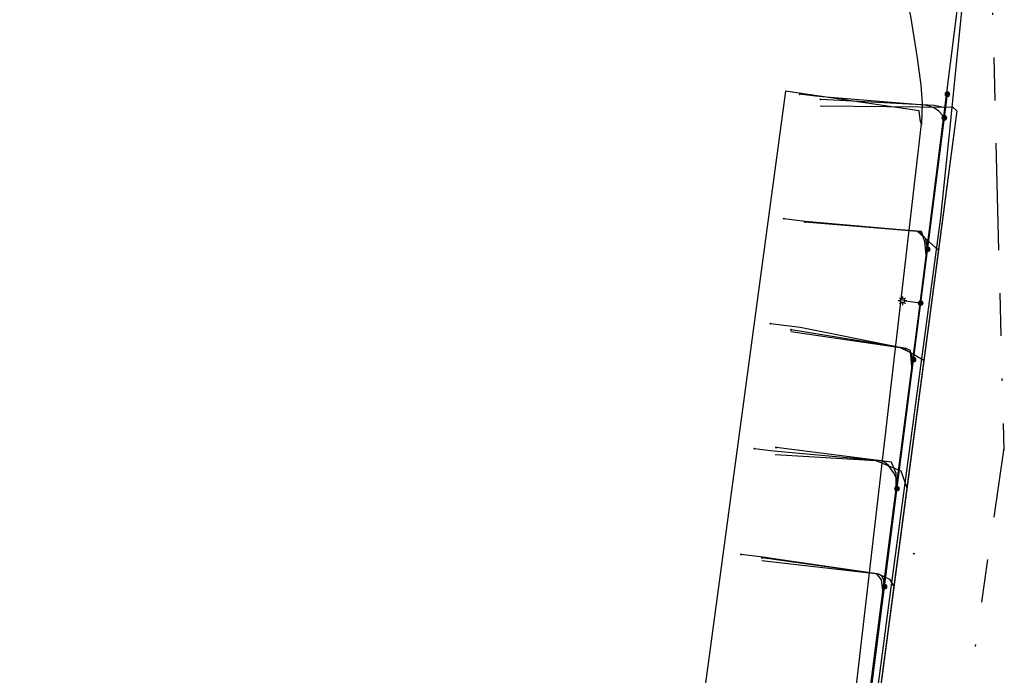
# Model space of a CAD drawing. Header units: metres. Extents: x 253430 to 254090, y 592748 to 593165.
# Tile 62 of 146: x 253817 to 253863, y 592810 to 592840. Entities that reach past the tile are written whole.
import ezdxf
from ezdxf.lldxf.tags import DXFTag

# ---------------------------------------------------------------- set-up
doc = ezdxf.new("R2010")
doc.units = ezdxf.units.M
doc.linetypes.add('RI-OVERIG-SO', pattern=[17, 5, -2, 2, -2, 0, -2, 2, -2])
for name, color, linetype in [('B-WE-IE-MEUBILAIR-S', 7, 'Continuous'), ('B-WE-KL-DATA-G', 90, 'KL-DATA-SO'), ('B-WE-KL-DATA_DUCT-G', 90, 'Continuous'), ('B-WE-KL-DATA_KABELBED-G', 90, 'Continuous'), ('B-WE-KL-ET_LS-G', 190, 'KL-LS-SO'), ('B-WE-KL-ET_LS_HULPSTUK-S', 190, 'Continuous'), ('B-WE-KL-ET_LS_KABELBED-G', 190, 'Continuous'), ('B-WE-KL-WATER-G', 170, 'KL-WATER-SO'), ('B-WE-KL-WATER_HULPSTUK-S', 170, 'Continuous'), ('B-WE-RI-VRIJVERVAL-G', 210, 'RI-OVERIG-SO'), ('B-WE-RI-VRIJVERVAL_HULPSTUK-S', 210, 'Continuous'), ('V-WE-KL-WATER-G', 170, 'V-KL-WATER-SO'), ('V-WE-KL-WATER_HULPSTUK-S', 170, 'Continuous')]:
    doc.layers.add(name, color=color, linetype=linetype)
doc.styles.add('NLCS-ISO', font='txt')
doc.styles.get("Standard").update_dxf_attribs({"font": 'simplex.shx'})
tags = doc.linetypes.add('KL-DATA-SO', pattern='A,4,-1,[101,NLCS.SHX,S=0.5,R=0,X=0,Y=0],-1,4,-1,["D",Standard,S=1,R=0,X=-0.25,Y=-0.5],-1.5', length=12.5).pattern_tags.tags
tags[18] = DXFTag(74, 10)
tags = doc.linetypes.add('KL-LS-SO', pattern='A,4,-1,[103,NLCS.SHX,S=0.75,R=0,X=0,Y=0],-1,4,-1,["L",Standard,S=1,R=0,X=0,Y=-0.5],-2', length=13).pattern_tags.tags
tags[18] = DXFTag(74, 10)
doc.linetypes.add('KL-WATER-SO', pattern='A,7,-0.5,[168,NLCS.SHX,S=0.75,R=0,X=0.75,Y=0],-2', length=9.5)
doc.linetypes.add('V-KL-WATER-SO', pattern='A,3.5,[24,NLCS.SHX,S=0.5,R=0,X=0,Y=0],3.5,-0.5,[168,NLCS.SHX,S=0.75,R=0,X=0.75,Y=0],-2', length=9.5)

# ---------------------------------------------------------------- blocks, each defined once
blk = doc.blocks.new('SKL-WTB_HULP_OVERIG-SO')
at = {"color": 0, "linetype": 'ByBlock', "lineweight": 18}
for points in [[(-0.14, 0.14), (0.14, -0.14)], [(0.14, 0.14), (-0.14, -0.14)]]:
    blk.add_lwpolyline(points, dxfattribs=at)
at = {"color": 0, "linetype": 'ByBlock', "lineweight": 18, "style": 'NLCS-ISO', "flags": 1}
for tag, p in [('TYPE', (1.5, 0)), ('OMSCHRIJVING', (1.5, -3)), ('LABEL', (1.5, -1.5))]:
    blk.add_attdef(tag, p, '', height=1, dxfattribs=at)
blk = doc.blocks.new('SKL-WTB_HULP_MOF-SO')
at = {"linetype": 'ByBlock', "lineweight": 18}
h = blk.add_hatch(color=0, dxfattribs=at)
h.dxf.hatch_style = 1
h.paths.add_polyline_path([(-0.5625, 0, 1), (0.5625, 0, 1)])
at = {"color": 0, "linetype": 'ByBlock', "lineweight": 18}
blk.add_circle((0, 0), 0.5625, dxfattribs=at)
at = {"color": 0, "linetype": 'ByBlock', "lineweight": 18, "style": 'NLCS-ISO', "flags": 1}
for tag, p in [('TYPE', (1.5, 0)), ('OMSCHRIJVING', (1.5, -3)), ('LABEL', (1.5, -1.5))]:
    blk.add_attdef(tag, p, '', height=1, dxfattribs=at)
blk = doc.blocks.new('SIE-MEUBILAIR_PAAL_LICHTMAST-SO')
for points in [[(-0.62, 0), (-1, 0)], [(-0.71, 0.71), (-0.44, 0.44)], [(0, 1), (0, 0.62)], [(0.44, 0.44), (0.71, 0.71)], [(1, 0), (0.62, 0)], [(-0.71, -0.71), (-0.44, -0.44)], [(0, -0.62), (0, -1)], [(0.44, -0.44), (0.71, -0.71)]]:
    blk.add_lwpolyline(points)
blk.add_circle((0, 0), 0.5)
blk = doc.blocks.new('SRI-HULP_OVERIG-SO')
at = {"color": 0, "linetype": 'ByBlock', "lineweight": 18}
for points in [[(-0.14, 0.14), (0.14, -0.14)], [(0.14, 0.14), (-0.14, -0.14)]]:
    blk.add_lwpolyline(points, dxfattribs=at)
at = {"color": 0, "linetype": 'ByBlock', "lineweight": 18, "style": 'NLCS-ISO', "flags": 1}
for tag, p in [('TYPE', (1.5, 0)), ('OMSCHRIJVING', (1.5, -3)), ('LABEL', (1.5, -1.5))]:
    blk.add_attdef(tag, p, '', height=1, dxfattribs=at)

msp = doc.modelspace()

# ---------------------------------------------------------------- linework, layer by layer
at = {"layer": 'B-WE-KL-DATA-G'}
for points in [[(253860.603, 592834.808), (253861.419, 592842.879), (253861.162, 592843.144), (253860.815, 592843.333), (253855.684, 592844.068), (253824.126, 592848.553), (253822.579, 592848.138)], [(253860.603, 592834.808), (253861.419, 592842.879), (253861.162, 592843.144), (253860.815, 592843.333), (253855.684, 592844.068), (253824.126, 592848.553), (253822.579, 592848.138)], [(253854.563, 592836.113), (253860.773, 592836.046), (253860.951, 592835.872), (253855.144, 592792.001), (253854.218, 592791.392), (253850.335, 592791.953), (253850.01, 592791.637), (253849.65, 592788.13), (253849.116, 592782.183), (253849.081, 592781.968), (253848.725, 592781.684), (253848.699, 592781.687), (253848.586, 592780.845), (253848.479, 592780.859)], [(253860.211, 592830.918), (253860.603, 592834.808)], [(253860.211, 592830.918), (253860.603, 592834.808)], [(253859.215, 592823.484), (253860.209, 592830.903), (253860.211, 592830.918)], [(253859.215, 592823.484), (253860.209, 592830.903), (253860.211, 592830.918)], [(253853.86, 592830.697), (253859.104, 592830.252), (253860.09, 592829.367), (253855.144, 592792.001), (253854.218, 592791.392), (253850.335, 592791.953), (253850.01, 592791.637), (253849.65, 592788.13), (253849.116, 592782.183), (253849.081, 592781.968), (253848.725, 592781.684), (253848.699, 592781.687), (253848.586, 592780.845), (253848.479, 592780.859)], [(253853.206, 592825.564), (253858.412, 592824.805), (253859.41, 592824.231), (253855.144, 592792.001), (253854.218, 592791.392), (253850.335, 592791.953), (253850.01, 592791.637), (253849.65, 592788.13), (253849.116, 592782.183), (253849.081, 592781.968), (253848.725, 592781.684), (253848.699, 592781.687), (253848.586, 592780.845), (253848.479, 592780.859)], [(253858.81, 592820.46), (253859.215, 592823.484)], [(253858.81, 592820.46), (253859.215, 592823.484)], [(253857.781, 592812.787), (253858.81, 592820.46)], [(253857.781, 592812.787), (253858.81, 592820.46)], [(253852.474, 592819.82), (253857.168, 592819.547), (253858.332, 592819.066), (253858.621, 592818.269), (253855.144, 592792.001), (253854.218, 592791.392), (253850.335, 592791.953), (253850.01, 592791.637), (253849.65, 592788.13), (253849.116, 592782.183), (253849.081, 592781.968), (253848.725, 592781.684), (253848.699, 592781.687), (253848.586, 592780.845), (253848.479, 592780.859)], [(253851.844, 592814.869), (253857.28, 592814.245), (253857.814, 592814.001), (253858.011, 592813.66), (253855.144, 592792.001), (253854.218, 592791.392), (253850.335, 592791.953), (253850.01, 592791.637), (253849.65, 592788.13), (253849.116, 592782.183), (253849.081, 592781.968), (253848.725, 592781.684), (253848.699, 592781.687), (253848.586, 592780.845), (253848.479, 592780.859)], [(253857.4, 592809.934), (253857.781, 592812.787)], [(253857.4, 592809.934), (253857.781, 592812.787)], [(253856.335, 592801.983), (253857.4, 592809.934)], [(253856.335, 592801.983), (253857.4, 592809.934)]]:
    msp.add_lwpolyline(points, dxfattribs=at)
at = {"layer": 'B-WE-KL-DATA_DUCT-G'}
msp.add_lwpolyline([(253860.951, 592835.872), (253855.144, 592792.001), (253854.218, 592791.392), (253850.335, 592791.953), (253850.01, 592791.637), (253849.65, 592788.13), (253849.116, 592782.183), (253849.081, 592781.968), (253848.978, 592781.886)], dxfattribs=at)
at = {"layer": 'B-WE-KL-DATA_KABELBED-G'}
for points in [[(253854.563, 592836.113), (253860.773, 592836.046), (253860.951, 592835.872)], [(253860.951, 592835.872), (253860.09, 592829.367)], [(253853.86, 592830.697), (253859.104, 592830.252), (253860.09, 592829.367)], [(253860.09, 592829.367), (253859.41, 592824.231)], [(253853.206, 592825.564), (253858.412, 592824.805), (253859.41, 592824.231)], [(253859.41, 592824.231), (253858.621, 592818.269)], [(253852.474, 592819.82), (253857.168, 592819.547), (253858.332, 592819.066), (253858.621, 592818.269)], [(253858.621, 592818.269), (253858.011, 592813.66)], [(253851.844, 592814.869), (253857.28, 592814.245), (253857.814, 592814.001), (253858.011, 592813.66)], [(253858.011, 592813.66), (253857.337, 592808.564)]]:
    msp.add_lwpolyline(points, dxfattribs=at)
at = {"layer": 'B-WE-KL-ET_LS-G'}
for points in [[(253794.197, 592787.212), (253794.266, 592787.986), (253794.568, 592788.369), (253795.628, 592788.498), (253817.57, 592785.592), (253845.856, 592781.705), (253846.964, 592781.543), (253847.625, 592781.497), (253848.01, 592781.618), (253848.113, 592781.873), (253848.292, 592782.25), (253849.088, 592788.21), (253849.744, 592791.467), (253849.905, 592791.929), (253850.787, 592792.145), (253852.685, 592791.954), (253853.968, 592791.93), (253854.391, 592792.146), (253854.927, 592792.934), (253860.513, 592836.657)], [(253848.993, 592781.308), (253848.625, 592781.512), (253848.324, 592781.76), (253848.292, 592782.25), (253849.088, 592788.21), (253849.744, 592791.467), (253849.905, 592791.929), (253850.787, 592792.145), (253852.685, 592791.954), (253853.968, 592791.93), (253854.391, 592792.146), (253854.927, 592792.934), (253860.513, 592836.657)], [(253860.371, 592835.549), (253860.269, 592835.685), (253860.104, 592835.863), (253859.905, 592836.002), (253859.681, 592836.097), (253859.441, 592836.142), (253854.853, 592836.511), (253854.355, 592836.563), (253853.612, 592836.658)], [(253859.587, 592829.409), (253859.512, 592829.899), (253859.186, 592830.247), (253853.862, 592830.715), (253852.871, 592830.841)], [(253859.266, 592826.898), (253858.417, 592827.004)], [(253858.928, 592824.254), (253858.776, 592824.587), (253858.298, 592824.821), (253853.634, 592825.757), (253852.246, 592825.934)], [(253858.158, 592818.229), (253858.146, 592818.539), (253858.102, 592818.777), (253857.987, 592818.99), (253857.754, 592819.303), (253857.673, 592819.392), (253857.58, 592819.459), (253857.474, 592819.503), (253857.356, 592819.526), (253852.742, 592819.946), (253852.245, 592820.001), (253851.502, 592820.096)], [(253857.574, 592813.652), (253857.546, 592813.91), (253857.514, 592814.032), (253857.444, 592814.139), (253857.345, 592814.217), (253857.225, 592814.256), (253852.509, 592814.943), (253852.013, 592815.01), (253850.873, 592815.156)]]:
    msp.add_lwpolyline(points, dxfattribs=at)
at = {"layer": 'B-WE-KL-ET_LS_KABELBED-G'}
msp.add_lwpolyline([(253849.088, 592788.21), (253849.744, 592791.467), (253849.905, 592791.929), (253850.787, 592792.145), (253852.685, 592791.954), (253853.968, 592791.93), (253854.391, 592792.146), (253854.927, 592792.934), (253860.513, 592836.657)], dxfattribs=at)
at = {"layer": 'B-WE-KL-WATER-G'}
for points in [[(253854.249, 592791.991), (253854.768, 592792.398), (253859.145, 592826.14), (253860.994, 592840.801), (253861.277, 592843.378), (253860.862, 592843.768), (253856.12, 592844.263), (253853.616, 592848.169)], [(253860.392, 592836.024), (253859.907, 592836.12), (253854.589, 592836.414)], [(253859.525, 592829.148), (253859.465, 592829.762), (253859.298, 592830.24), (253853.858, 592830.684)], [(253858.857, 592823.915), (253858.789, 592824.684), (253858.581, 592824.783), (253853.217, 592825.652)], [(253858.125, 592818.274), (253858.118, 592818.942), (253857.901, 592819.474), (253852.517, 592820.154)], [(253857.501, 592813.465), (253857.431, 592813.969), (253857.223, 592814.25), (253851.859, 592814.99)]]:
    msp.add_lwpolyline(points, dxfattribs=at)
at = {"layer": 'B-WE-RI-VRIJVERVAL-G'}
for points in [[(253862.34, 592851.46), (253863.14, 592820.03)], [(253857.83, 592783.04), (253863.14, 592820.03)]]:
    msp.add_lwpolyline(points, dxfattribs=at)
at = {"layer": 'V-WE-KL-WATER-G'}
for points in [[(253856.292, 592845.212), (253858.464, 592841.759), (253858.793, 592840.294), (253859.107, 592838.342), (253859.274, 592837.076), (253859.332, 592836.234), (253859.296, 592835.275)], [(253859.296, 592835.275), (253859.253, 592835.362), (253859.186, 592835.886), (253852.948, 592836.795), (253847.988, 592800.057)], [(253854.094, 592790.243), (253859.296, 592835.275)]]:
    msp.add_lwpolyline(points, dxfattribs=at)

# ---------------------------------------------------------------- block references
at = {"layer": 'B-WE-IE-MEUBILAIR-S', "xscale": 0.2, "yscale": 0.2, "zscale": 0.2}
msp.add_blockref('SIE-MEUBILAIR_PAAL_LICHTMAST-SO', (253858.417, 592827.004), dxfattribs=at)
at = {"layer": 'B-WE-KL-ET_LS_HULPSTUK-S', "xscale": 0.2, "yscale": 0.2, "zscale": 0.2}
for name, p in [('SKL-WTB_HULP_MOF-SO', (253860.513, 592836.657)), ('SKL-WTB_HULP_MOF-SO', (253860.513, 592836.657)), ('SKL-WTB_HULP_OVERIG-SO', (253853.612, 592836.658)), ('SKL-WTB_HULP_MOF-SO', (253860.371, 592835.549)), ('SKL-WTB_HULP_OVERIG-SO', (253852.871, 592830.841)), ('SKL-WTB_HULP_MOF-SO', (253859.587, 592829.409)), ('SKL-WTB_HULP_MOF-SO', (253859.266, 592826.898)), ('SKL-WTB_HULP_OVERIG-SO', (253852.246, 592825.934)), ('SKL-WTB_HULP_MOF-SO', (253858.928, 592824.254)), ('SKL-WTB_HULP_OVERIG-SO', (253851.502, 592820.096)), ('SKL-WTB_HULP_MOF-SO', (253858.158, 592818.229)), ('SKL-WTB_HULP_OVERIG-SO', (253850.873, 592815.156)), ('SKL-WTB_HULP_MOF-SO', (253857.574, 592813.652))]:
    msp.add_blockref(name, p, dxfattribs=at)
at = {"layer": 'B-WE-KL-WATER_HULPSTUK-S', "xscale": 0.2, "yscale": 0.2, "zscale": 0.2}
for p in [(253854.589, 592836.414), (253860.392, 592836.024), (253853.858, 592830.684), (253859.525, 592829.148), (253853.217, 592825.652), (253858.857, 592823.915), (253852.517, 592820.154), (253858.125, 592818.274), (253851.859, 592814.99), (253857.501, 592813.465)]:
    msp.add_blockref('SKL-WTB_HULP_OVERIG-SO', p, dxfattribs=at)
at = {"layer": 'B-WE-RI-VRIJVERVAL_HULPSTUK-S', "xscale": 0.2, "yscale": 0.2, "zscale": 0.2}
for p in [(253863.141, 592820.033), (253858.947, 592815.19)]:
    msp.add_blockref('SRI-HULP_OVERIG-SO', p, dxfattribs=at)
at = {"layer": 'V-WE-KL-WATER_HULPSTUK-S', "xscale": 0.2, "yscale": 0.2, "zscale": 0.2}
msp.add_blockref('SKL-WTB_HULP_OVERIG-SO', (253859.296, 592835.275), dxfattribs=at)

doc.saveas('drawing.dxf')
